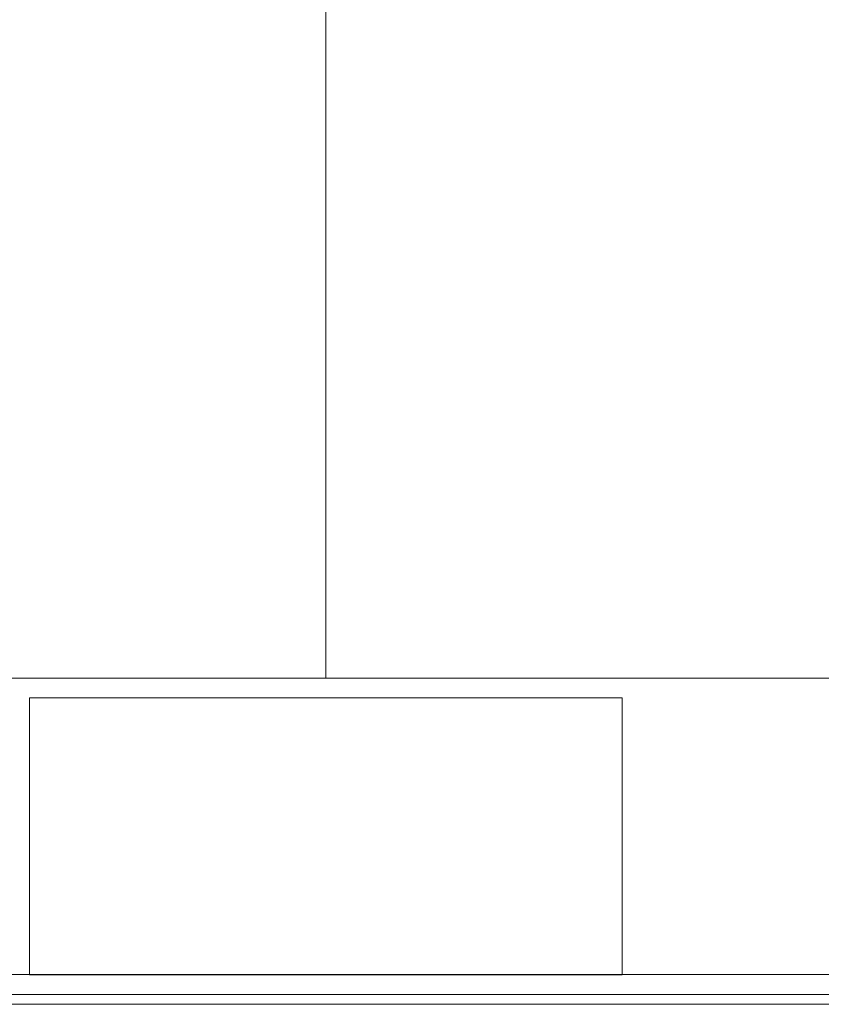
# Model space of a CAD drawing. Header units: millimetres. Extents: x -16331 to -10174, y -4135 to -3584.
# Tile 221 of 256: x -10364.835 to -10364.023, y -3952.345 to -3951.349. Entities that reach past the tile are written whole.
import ezdxf

# ---------------------------------------------------------------- set-up
doc = ezdxf.new("R2010")
doc.units = ezdxf.units.MM
doc.layers.add('A-DETL', color=7, linetype='Continuous', lineweight=5, true_color=0x00a600)
for name, color, linetype, lineweight in [('I-WALL', 7, 'Continuous', 5), ('IFC-IfcBuildingElementProxy-Contorno', 250, 'Continuous', 5), ('IFC-IfcSpace-Contorno', 250, 'Continuous', 5), ('IFC-IfcWall-Contorno', 250, 'Continuous', 5), ('IFC-Pilar-Contorno', 83, 'Continuous', 5), ('IFC-Sapata-Contorno', 253, 'Continuous', 5)]:
    doc.layers.add(name, color=color, linetype=linetype, lineweight=lineweight)

msp = doc.modelspace()

# ---------------------------------------------------------------- linework, layer by layer
at = {"layer": 'A-DETL', "color": 7, "lineweight": 5}
for p, q in [((-10364.22485, -3952.03518), (-10364.82485, -3952.03518)), ((-10364.82485, -3952.03518), (-10364.82485, -3952.31518)), ((-10364.22485, -3952.31518), (-10364.22485, -3952.03518)), ((-10364.82485, -3952.31518), (-10364.22485, -3952.31518))]:
    msp.add_line(p, q, dxfattribs=at)
at = {"layer": 'I-WALL', "lineweight": 5}
for p, q in [((-10364.52485, -3952.01518), (-10364.52485, -3950.41518)), ((-10360.52485, -3952.01518), (-10364.52485, -3952.01518)), ((-10364.84485, -3952.33518), (-10347.16485, -3952.33518))]:
    msp.add_line(p, q, dxfattribs=at)
at = {"layer": 'IFC-IfcBuildingElementProxy-Contorno', "lineweight": 5}
msp.add_line((-10364.52486, -3950.71518), (-10364.52486, -3952.01517), dxfattribs=at)
at = {"layer": 'IFC-IfcSpace-Contorno', "lineweight": 5}
for p, q in [((-10364.52485, -3950.71518), (-10364.52485, -3951.92436)), ((-10364.52485, -3951.92436), (-10364.52485, -3952.01517)), ((-10364.52485, -3952.01517), (-10364.37162, -3952.01517)), ((-10364.37162, -3952.01517), (-10361.82505, -3952.01517))]:
    msp.add_line(p, q, dxfattribs=at)
at = {"layer": 'IFC-IfcWall-Contorno', "lineweight": 5}
for p, q in [((-10364.52485, -3952.01518), (-10364.52485, -3950.41518)), ((-10364.84485, -3952.01518), (-10364.74913, -3952.01518)), ((-10364.62058, -3952.01518), (-10364.84485, -3952.01518)), ((-10364.74913, -3952.01518), (-10364.52485, -3952.01518)), ((-10364.52485, -3952.01518), (-10364.62058, -3952.01518)), ((-10361.6093, -3952.01518), (-10364.52485, -3952.01518)), ((-10364.84485, -3952.33518), (-10364.74913, -3952.33518)), ((-10360.20485, -3952.33518), (-10364.84485, -3952.33518)), ((-10364.74913, -3952.33518), (-10364.52485, -3952.33518)), ((-10364.52485, -3952.33518), (-10361.6093, -3952.33518)), ((-10364.85485, -3952.34518), (-10347.15485, -3952.34518))]:
    msp.add_line(p, q, dxfattribs=at)
at = {"layer": 'IFC-Pilar-Contorno', "lineweight": 5}
for p, q in [((-10364.82486, -3952.03517), (-10364.82486, -3952.27914)), ((-10364.74765, -3952.03517), (-10364.82486, -3952.03517)), ((-10364.22486, -3952.03517), (-10364.74765, -3952.03517)), ((-10364.22486, -3952.0712), (-10364.22486, -3952.03517)), ((-10364.22486, -3952.31517), (-10364.22486, -3952.0712)), ((-10364.82486, -3952.27914), (-10364.82486, -3952.31517)), ((-10364.82486, -3952.31517), (-10364.30206, -3952.31517)), ((-10364.30206, -3952.31517), (-10364.22486, -3952.31517))]:
    msp.add_line(p, q, dxfattribs=at)
at = {"layer": 'IFC-Sapata-Contorno', "lineweight": 5}
for p, q in [((-10365.12486, -3952.31517), (-10364.82486, -3952.31517)), ((-10364.22486, -3952.31517), (-10363.92486, -3952.31517))]:
    msp.add_line(p, q, dxfattribs=at)

doc.saveas('drawing.dxf')
